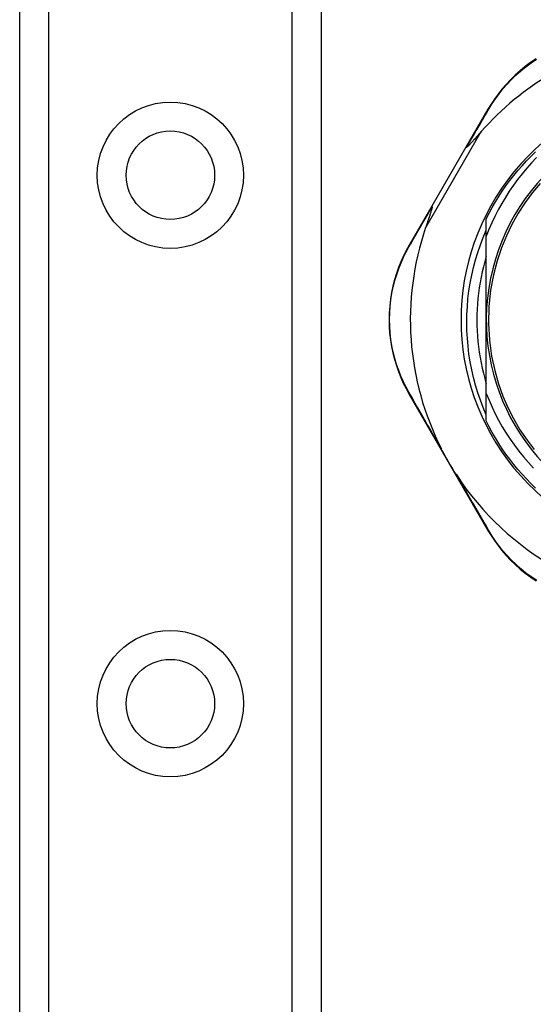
# Model space of a CAD drawing. Header units: inches. Extents: x 4 to 114, y 7 to 60.
# Tile 33 of 95: x 25.147 to 26.105, y 24.746 to 26.58. Entities that reach past the tile are written whole.
import ezdxf

# ---------------------------------------------------------------- set-up
doc = ezdxf.new("R2010")
doc.units = ezdxf.units.IN
doc.header["$MEASUREMENT"] = 0
doc.layers.add('Visible Edges(ANSI)', color=7, linetype='Continuous', lineweight=25)
doc.layers.add('Visible Tangent Edges(ANSI)', color=7, linetype='Continuous', lineweight=25)

msp = doc.modelspace()

# ---------------------------------------------------------------- linework, layer by layer
at = {"layer": 'Visible Edges(ANSI)'}
for p, q in [((25.1473, 23.0105), (25.1473, 44.3333)), ((25.7093, 43.8501), (25.7093, 23.4938)), ((26.0205, 26.4128), (25.9795, 26.3421)), ((25.9795, 26.3421), (25.9156, 26.2322)), ((25.9156, 26.2322), (25.8734, 26.1595)), ((26.0175, 26.1763), (26.0175, 26.2085)), ((26.0175, 26.0204), (26.0175, 26.1763)), ((26.0175, 25.8837), (26.0175, 26.0204)), ((25.8732, 25.883), (26.0206, 25.6284)), ((26.0175, 25.8323), (26.0175, 25.8837))]:
    msp.add_line(p, q, dxfattribs=at)
at = {"layer": 'Visible Edges(ANSI)', "flags": 128}
for points in [[(26.1105, 26.5066), (26.1001, 26.4997), (26.0901, 26.4923), (26.0805, 26.4845), (26.0713, 26.4763), (26.0626, 26.4678), (26.0543, 26.4591), (26.0466, 26.4501), (26.0393, 26.441), (26.0325, 26.4317), (26.0263, 26.4223), (26.0205, 26.4128)], [(26.008, 26.3714), (26.0065, 26.3696), (26.005, 26.3679), (26.0035, 26.3662), (26.002, 26.3646), (26.0006, 26.3629), (25.9992, 26.3613), (25.9978, 26.3598), (25.9965, 26.3583), (25.9952, 26.3568), (25.9939, 26.3554), (25.9927, 26.354), (25.9915, 26.3527), (25.9904, 26.3515), (25.9894, 26.3503), (25.9883, 26.3492), (25.9874, 26.3481), (25.9864, 26.3471), (25.9854, 26.346), (25.9844, 26.345), (25.9835, 26.3441), (25.9826, 26.3433), (25.9818, 26.3426), (25.9812, 26.3422), (25.9806, 26.3421)], [(25.9795, 26.3421), (25.9795, 26.3421), (25.9795, 26.3422), (25.9795, 26.3422), (25.9795, 26.3422), (25.9796, 26.3422), (25.9796, 26.3422), (25.9796, 26.3422), (25.9797, 26.3422), (25.9797, 26.3422), (25.9797, 26.3422), (25.9798, 26.3422), (25.9798, 26.3422), (25.9799, 26.3422), (25.9799, 26.3422), (25.98, 26.3422), (25.9801, 26.3422), (25.9801, 26.3422), (25.9802, 26.3422), (25.9803, 26.3422), (25.9803, 26.3422), (25.9804, 26.3421), (25.9805, 26.3421), (25.9806, 26.3421), (25.9806, 26.3421)], [(26.0175, 26.2085), (26.0229, 26.2192), (26.0286, 26.2298), (26.0345, 26.2402), (26.0408, 26.2504), (26.0473, 26.2605), (26.0541, 26.2703), (26.0612, 26.28), (26.0686, 26.2895), (26.0762, 26.2987), (26.0841, 26.3078), (26.0922, 26.3166), (26.1005, 26.3252), (26.1091, 26.3335)], [(26.111, 26.3228), (26.1018, 26.313), (26.0928, 26.303), (26.0842, 26.2927), (26.0759, 26.2821), (26.0679, 26.2712), (26.0603, 26.2601), (26.0531, 26.2488), (26.0462, 26.2372), (26.0396, 26.2254), (26.0335, 26.2134), (26.0278, 26.2012), (26.0224, 26.1888), (26.0175, 26.1763)], [(26.1179, 26.2749), (26.1037, 26.258), (26.09, 26.2394), (26.0768, 26.2191), (26.0652, 26.1984), (26.0549, 26.1772), (26.0457, 26.1548), (26.0376, 26.1307), (26.0307, 26.1044), (26.0254, 26.0758), (26.0222, 26.0452), (26.0215, 26.014), (26.0233, 25.983), (26.0274, 25.9533), (26.0332, 25.9261), (26.0404, 25.9013), (26.0486, 25.8785), (26.0578, 25.8573), (26.0683, 25.8367), (26.0803, 25.8161), (26.0934, 25.7967), (26.1067, 25.7791)], [(25.9163, 26.2312), (25.9164, 26.2305), (25.9163, 26.2294), (25.916, 26.2282), (25.9157, 26.2268), (25.9153, 26.2254), (25.9148, 26.2239), (25.9143, 26.2223), (25.9138, 26.2208), (25.9133, 26.2192), (25.9128, 26.2178), (25.9124, 26.2164), (25.9119, 26.2149), (25.9113, 26.2133), (25.9108, 26.2117), (25.9102, 26.2101), (25.9097, 26.2084), (25.909, 26.2066), (25.9084, 26.2048), (25.9078, 26.2029), (25.9071, 26.201), (25.9065, 26.199), (25.9058, 26.197), (25.9051, 26.195), (25.9044, 26.1929)], [(25.9156, 26.2322), (25.9156, 26.2322), (25.9156, 26.2322), (25.9156, 26.2322), (25.9156, 26.2321), (25.9156, 26.2321), (25.9156, 26.2321), (25.9156, 26.232), (25.9156, 26.232), (25.9156, 26.232), (25.9157, 26.2319), (25.9157, 26.2319), (25.9157, 26.2318), (25.9157, 26.2318), (25.9158, 26.2318), (25.9158, 26.2317), (25.9158, 26.2317), (25.9159, 26.2316), (25.9159, 26.2316), (25.916, 26.2315), (25.916, 26.2314), (25.9161, 26.2314), (25.9161, 26.2313), (25.9162, 26.2313), (25.9163, 26.2312)], [(26.0175, 25.8435), (26.0118, 25.8571), (26.0065, 25.8709), (26.0017, 25.8849), (25.9974, 25.8991), (25.9936, 25.9134), (25.9903, 25.9277), (25.9874, 25.9422), (25.9851, 25.9568), (25.9834, 25.9714), (25.9821, 25.9861), (25.9813, 26.0008), (25.981, 26.0156), (25.9813, 26.0304), (25.9821, 26.0451), (25.9833, 26.0599), (25.9851, 26.0746), (25.9874, 26.0891), (25.9902, 26.1036), (25.9936, 26.118), (25.9974, 26.1322), (26.0017, 26.1463), (26.0065, 26.1603), (26.0117, 26.1741), (26.0175, 26.1877)], [(25.8734, 26.1595), (25.868, 26.1497), (25.8629, 26.1396), (25.8581, 26.129), (25.8537, 26.1181), (25.8498, 26.1068), (25.8462, 26.0952), (25.8432, 26.0834), (25.8407, 26.0713), (25.8387, 26.0589), (25.8373, 26.0464), (25.8364, 26.0339), (25.8361, 26.0212), (25.8364, 26.0085), (25.8372, 25.9959), (25.8387, 25.9835), (25.8406, 25.9711), (25.8432, 25.959), (25.8462, 25.9472), (25.8497, 25.9356), (25.8536, 25.9244), (25.858, 25.9134), (25.8627, 25.9029), (25.8678, 25.8927), (25.8732, 25.883)], [(26.0175, 26.139), (26.0147, 26.1294), (26.0121, 26.1197), (26.0098, 26.1099), (26.0077, 26.1001), (26.0058, 26.0903), (26.0042, 26.0804), (26.0029, 26.0704), (26.0018, 26.0605), (26.0009, 26.0505), (26.0003, 26.0405), (25.9999, 26.0304), (25.9998, 26.0204), (25.9999, 26.0104), (26.0003, 26.0004), (26.0009, 25.9904), (26.0018, 25.9804), (26.0029, 25.9704), (26.0042, 25.9605), (26.0058, 25.9506), (26.0077, 25.9407), (26.0098, 25.9309), (26.0121, 25.9212), (26.0147, 25.9115), (26.0175, 25.9019)], [(26.0175, 25.8837), (26.0226, 25.8709), (26.0281, 25.8583), (26.034, 25.8459), (26.0404, 25.8336), (26.0472, 25.8216), (26.0544, 25.8098), (26.0619, 25.7982), (26.0699, 25.787), (26.0782, 25.7759), (26.0869, 25.7652), (26.096, 25.7548), (26.1054, 25.7447)], [(26.1091, 25.7073), (26.1005, 25.7157), (26.0922, 25.7243), (26.0841, 25.7331), (26.0762, 25.7421), (26.0686, 25.7514), (26.0612, 25.7609), (26.0541, 25.7705), (26.0473, 25.7804), (26.0408, 25.7904), (26.0345, 25.8007), (26.0286, 25.8111), (26.0229, 25.8216), (26.0175, 25.8323)], [(25.9616, 25.7323), (25.9603, 25.7343), (25.9591, 25.7362), (25.9578, 25.7382), (25.9566, 25.7401), (25.9554, 25.7421), (25.9542, 25.7441), (25.953, 25.7461), (25.9518, 25.7481), (25.9506, 25.7501), (25.9495, 25.7521), (25.9483, 25.754), (25.9472, 25.756), (25.946, 25.7579), (25.9449, 25.7599), (25.9438, 25.7619), (25.9427, 25.7639), (25.9415, 25.7659), (25.9404, 25.7679), (25.9393, 25.7699), (25.9382, 25.772), (25.937, 25.7741), (25.9359, 25.7762), (25.9348, 25.7782), (25.9338, 25.7803)], [(26.0206, 25.6284), (26.0263, 25.6189), (26.0326, 25.6095), (26.0393, 25.6001), (26.0466, 25.5909), (26.0544, 25.5819), (26.0627, 25.5732), (26.0714, 25.5647), (26.0806, 25.5565), (26.0902, 25.5487), (26.1003, 25.5413), (26.1107, 25.5343)]]:
    msp.add_lwpolyline(points, dxfattribs=at)
at = {"layer": 'Visible Edges(ANSI)'}
for centre in [(25.4283, 26.29), (25.4283, 25.3058)]:
    msp.add_circle(centre, 0.0825, dxfattribs=at)
for centre, radius, start, end in [((26.4053, 26.0213), 0.5295, 101.6205, 138.6133), ((26.4053, 26.0204), 0.435, 61.9275, 298.0725), ((26.4053, 26.0204), 0.3878, 81.3339, 250.212), ((26.4053, 26.0213), 0.5295, 161.0854, 207.0685), ((26.4053, 26.0213), 0.5295, 213.0725, 268.6669)]:
    msp.add_arc(centre, radius, start, end, dxfattribs=at)
at = {"layer": 'Visible Tangent Edges(ANSI)'}
for p, q in [((25.2011, 44.3333), (25.2011, 23.0105)), ((25.6554, 23.0105), (25.6554, 44.3333)), ((25.9044, 26.1929), (26.008, 26.3714))]:
    msp.add_line(p, q, dxfattribs=at)
at = {"layer": 'Visible Tangent Edges(ANSI)', "flags": 128}
for points in [[(26.0229, 26.4142), (26.0285, 26.4235), (26.0347, 26.4326), (26.0414, 26.4417), (26.0485, 26.4507), (26.0561, 26.4594), (26.0642, 26.468), (26.0728, 26.4762), (26.0818, 26.4842), (26.0912, 26.4918), (26.101, 26.4991), (26.1113, 26.5059)], [(25.9806, 26.3421), (25.9825, 26.3452), (25.9843, 26.3484), (25.9861, 26.3515), (25.988, 26.3546), (25.9898, 26.3577), (25.9916, 26.3608), (25.9934, 26.3639), (25.9952, 26.367), (25.997, 26.37), (25.9988, 26.3731), (26.0005, 26.3761), (26.0023, 26.3791), (26.0041, 26.3821), (26.0058, 26.3851), (26.0076, 26.3881), (26.0093, 26.3911), (26.011, 26.394), (26.0127, 26.3969), (26.0144, 26.3999), (26.0162, 26.4028), (26.0178, 26.4057), (26.0195, 26.4085), (26.0212, 26.4114), (26.0229, 26.4142)], [(25.8733, 26.1567), (25.875, 26.1596), (25.8767, 26.1625), (25.8784, 26.1655), (25.8801, 26.1685), (25.8818, 26.1715), (25.8835, 26.1745), (25.8853, 26.1775), (25.887, 26.1806), (25.8888, 26.1836), (25.8906, 26.1867), (25.8924, 26.1898), (25.8942, 26.1929), (25.8959, 26.196), (25.8978, 26.1992), (25.8996, 26.2023), (25.9014, 26.2055), (25.9032, 26.2087), (25.9051, 26.2118), (25.9069, 26.215), (25.9088, 26.2183), (25.9106, 26.2215), (25.9125, 26.2247), (25.9144, 26.228), (25.9163, 26.2312)], [(25.8731, 25.8858), (25.8679, 25.8953), (25.863, 25.9053), (25.8584, 25.9156), (25.8541, 25.9263), (25.8503, 25.9374), (25.8469, 25.9487), (25.844, 25.9603), (25.8415, 25.9722), (25.8396, 25.9842), (25.8382, 25.9965), (25.8374, 26.0088), (25.8371, 26.0212), (25.8374, 26.0336), (25.8382, 26.0459), (25.8396, 26.0581), (25.8416, 26.0702), (25.844, 26.0821), (25.8469, 26.0937), (25.8504, 26.105), (25.8542, 26.1161), (25.8585, 26.1268), (25.8631, 26.1372), (25.868, 26.1471), (25.8733, 26.1567)], [(25.9338, 25.7803), (25.9311, 25.785), (25.9284, 25.7896), (25.9258, 25.7942), (25.9231, 25.7988), (25.9205, 25.8034), (25.9178, 25.8079), (25.9152, 25.8125), (25.9126, 25.817), (25.91, 25.8215), (25.9075, 25.8259), (25.9049, 25.8304), (25.9024, 25.8348), (25.8998, 25.8392), (25.8973, 25.8436), (25.8948, 25.8479), (25.8923, 25.8522), (25.8899, 25.8565), (25.8874, 25.8608), (25.885, 25.865), (25.8826, 25.8693), (25.8802, 25.8734), (25.8778, 25.8776), (25.8754, 25.8817), (25.8731, 25.8858)], [(26.0229, 25.6269), (26.0206, 25.631), (26.0182, 25.6351), (26.0158, 25.6393), (26.0133, 25.6434), (26.0109, 25.6476), (26.0084, 25.6518), (26.0059, 25.6561), (26.0034, 25.6604), (26.0009, 25.6647), (25.9984, 25.669), (25.9958, 25.6734), (25.9933, 25.6778), (25.9907, 25.6822), (25.9881, 25.6867), (25.9855, 25.6911), (25.9829, 25.6956), (25.9803, 25.7001), (25.9776, 25.7047), (25.975, 25.7092), (25.9723, 25.7138), (25.9696, 25.7184), (25.967, 25.723), (25.9643, 25.7277), (25.9616, 25.7323)], [(26.1115, 25.535), (26.1012, 25.5418), (26.0914, 25.5491), (26.0819, 25.5567), (26.0729, 25.5647), (26.0643, 25.573), (26.0562, 25.5816), (26.0486, 25.5904), (26.0414, 25.5993), (26.0348, 25.6085), (26.0286, 25.6177), (26.0229, 25.6269)]]:
    msp.add_lwpolyline(points, dxfattribs=at)
at = {"layer": 'Visible Tangent Edges(ANSI)'}
for centre in [(25.4283, 26.29), (25.4283, 25.3058)]:
    msp.add_circle(centre, 0.1363, dxfattribs=at)
for centre, major_axis, ratio, start_param, end_param in [((26.0291, 26.4078), (-0.00865, 0.00502), 0.487239, 5.762078, 6.283185), ((25.882, 26.1545), (-0.00865, 0.00502), 0.492909, 0, 0.523212), ((25.8818, 25.888), (-0.00865, -0.00501), 0.490887, 5.760729, 6.283185), ((26.0292, 25.6334), (-0.00865, -0.00501), 0.491578, 0, 0.522713)]:
    msp.add_ellipse(centre, major_axis=major_axis, ratio=ratio, start_param=start_param, end_param=end_param, dxfattribs=at)

doc.saveas('drawing.dxf')
